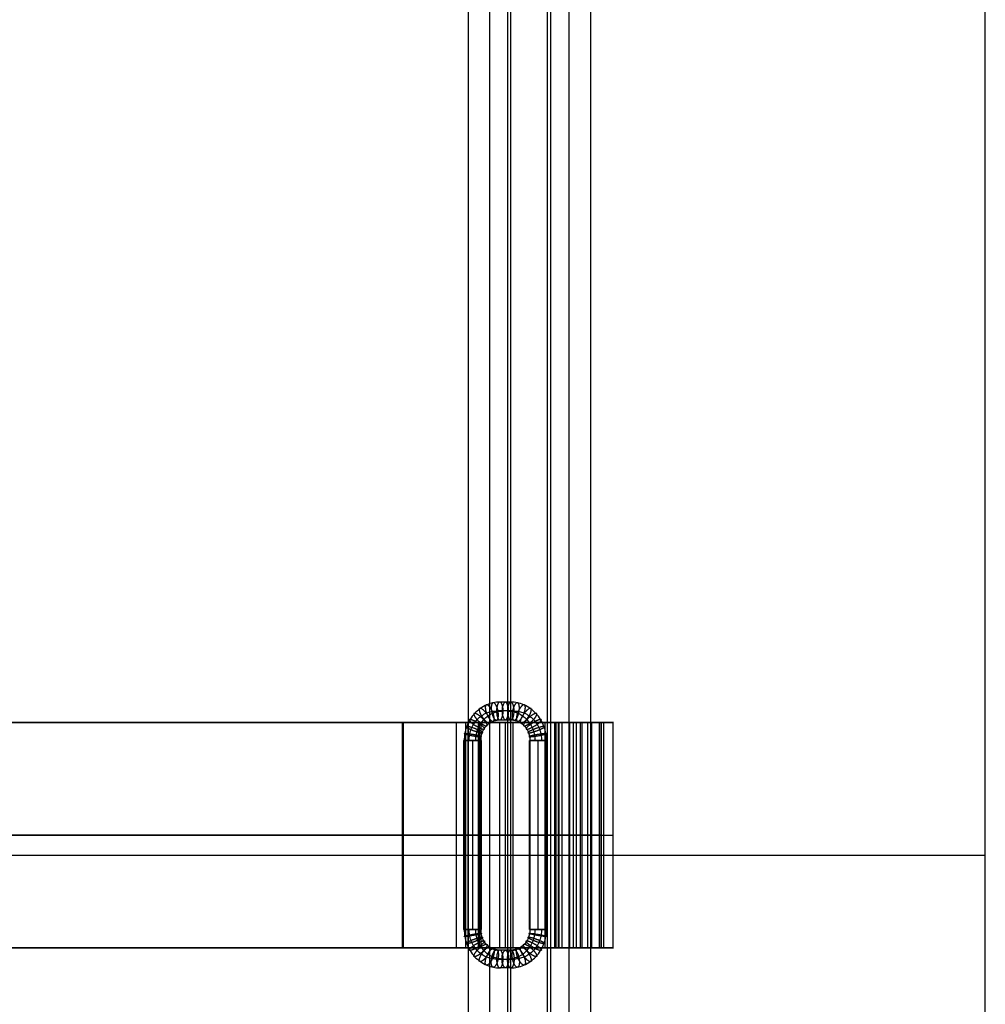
# Model space of a CAD drawing. Header units: millimetres. Extents: x -650 to 650, y -314 to 316.
# Tile 19 of 20: x 483 to 650, y -25 to 146. Entities that reach past the tile are written whole.
import ezdxf

# ---------------------------------------------------------------- set-up
doc = ezdxf.new("R2010")
doc.units = ezdxf.units.MM
doc.layers.add('Default', color=7, linetype='Continuous', true_color=0x000000)

msp = doc.modelspace()

# ---------------------------------------------------------------- linework, layer by layer
at = {"layer": 'Default'}
for p, q in [((564.22, 283.45, 124.49), (564.22, -274.55, 124.49)), ((567.38, -274.55, 145.44), (567.38, 274.45, 145.44)), ((574.82, -274.55, 106.14), (574.82, 274.45, 106.14)), ((577.98, 274.45, 127.1), (577.98, -265.55, 127.1)), ((567.34, 25.92, 151.93), (565.44, 25.92, 151.17)), ((568.48, 25.92, 149.09), (566.58, 25.92, 148.33)), ((558.5, -15.05, 144.14), (558.5, 23.95, 144.14)), ((561.24, 23.95, 129.48), (563.28, 23.95, 129.48)), ((562.26, 23.95, 124.12), (562.26, -15.05, 124.12)), ((562.48, -15.05, 149.49), (562.48, 23.95, 149.49)), ((562.8, -15.05, 151.47), (562.8, 23.95, 151.47)), ((564.22, 23.95, 124.49), (564.22, -15.05, 124.49)), ((567, -15.05, 147.41), (567, 23.95, 147.41)), ((567.38, -15.05, 145.44), (567.38, 23.95, 145.44)), ((567.94, -15.05, 102.84), (567.94, 23.95, 102.84)), ((574.26, -15.05, 148.75), (574.26, 23.95, 148.75)), ((575.56, -15.05, 106.28), (575.56, 23.95, 106.28)), ((576.17, -15.05, 104.36), (576.17, 23.95, 104.36)), ((576.76, 23.95, 133.51), (576.76, -15.05, 133.51)), ((577.52, 23.95, 129.48), (579.56, 23.95, 129.48)), ((578.73, 23.95, 133.88), (578.73, -15.05, 133.88)), ((579.69, 23.95, 129.48), (581.72, 23.95, 129.48)), ((579.9, 23.95, 128.29), (579.9, -15.05, 128.29)), ((580.25, -15.05, 120.45), (580.25, 23.95, 120.45)), ((581.88, 23.95, 128.6), (581.88, -15.05, 128.6)), ((583.58, 23.95, 108.22), (583.58, -15.05, 108.22)), ((585.66, -15.05, 107.82), (585.66, 23.95, 107.82)), ((559.73, 20.8, 147.85), (559.73, -11.91, 147.85)), ((561.26, 20.8, 146.32), (561.26, -11.91, 146.32)), ((561.26, 20.8, 149.39), (561.26, -11.91, 149.39)), ((562.8, 20.8, 147.85), (562.8, -11.91, 147.85)), ((571.12, -11.91, 152.41), (571.12, 20.8, 152.41)), ((572.65, -11.91, 150.87), (572.65, 20.8, 150.87)), ((572.65, -11.91, 153.94), (572.65, 20.8, 153.94)), ((574.19, -11.91, 152.41), (574.19, 20.8, 152.41)), ((549.18, 4.45, 150.3), (575.77, 4.45, 148.68)), ((576.29, 4.45, 150.65), (549.3, 4.45, 152.3)), ((565.98, 4.45, 104.47), (558.53, 4.45, 143.77)), ((573.88, 4.45, 148.71), (560.13, 4.45, 146.11)), ((560.5, 4.45, 144.14), (567.94, 4.45, 104.84)), ((560.5, 4.45, 144.14), (574.26, 4.45, 146.75)), ((567.94, 4.45, 104.84), (560.5, 4.45, 144.14)), ((574.25, 4.45, 146.75), (560.5, 4.45, 144.14)), ((583.18, 4.45, 107.72), (567.94, 4.45, 104.84)), ((567.94, 4.45, 104.84), (581.7, 4.45, 107.44)), ((568.31, 4.45, 102.87), (584.04, 4.45, 105.85)), ((574.25, 4.45, 146.75), (581.7, 4.45, 107.44)), ((579.27, 4.45, 120.27), (574.26, 4.45, 146.75)), ((576.22, 4.45, 147.12), (581.23, 4.45, 120.64)), ((583.57, 4.45, 108.31), (576.24, 4.45, 148.27)), ((578.13, 4.45, 149.02), (585.63, 4.45, 108.18)), ((579.27, 4.45, 120.27), (581.23, 4.45, 120.64)), ((-649.93, 0.99, 724.69), (650.07, 0.99, 724.69)), ((-649.93, 0.99, 754.69), (650.07, 0.99, 754.69)), ((563.28, -15.05, 129.48), (561.24, -15.05, 129.48)), ((579.56, -15.05, 129.48), (577.52, -15.05, 129.48)), ((581.72, -15.05, 129.48), (579.69, -15.05, 129.48)), ((565.44, -17.02, 151.17), (567.34, -17.02, 151.93)), ((566.58, -17.02, 148.33), (568.48, -17.02, 149.09))]:
    msp.add_line(p, q, dxfattribs=at)
at = {"layer": 'Default', "extrusion": (0.928503, 0, 0.371326)}
for start, end in [(0, 180), (180, 360)]:
    msp.add_arc((25.92, -71.13, 582.17), 1.53, start, end, dxfattribs=at)
at = {"layer": 'Default', "extrusion": (0, -1, 0)}
for centre, radius, start, end in [((560.5, 144.14, -4.45), 2, 100.724, 190.724), ((567.94, 104.84, -4.45), 2, 190.724, 280.724), ((572.65, 152.41, -4.45), 1.53, 21.7974, 201.7974), ((572.65, 152.41, -4.45), 1.53, 201.7974, 21.7974), ((574.26, 146.75, -4.45), 2, 10.7205, 100.724), ((576.16, 148.66, -4.45), 2, 10.4049, 86.5188), ((583.66, 107.82, -4.45), 2, 280.724, 10.4049)]:
    msp.add_arc(centre, radius, start, end, dxfattribs=at)
at = {"layer": 'Default', "extrusion": (0, 1, 0)}
for centre, radius, start, end in [((-561.26, 147.85, 4.45), 1.53, 338.2026, 158.2026), ((-561.26, 147.85, 4.45), 1.53, 158.2026, 338.2026), ((-575.74, 148.18, 4.45), 0.5, 93.4812, 169.5951), ((-583.08, 108.22, 4.45), 0.5, 169.5951, 259.276)]:
    msp.add_arc(centre, radius, start, end, dxfattribs=at)
at = {"layer": 'Default', "extrusion": (-0.928503, 0, -0.371326)}
for start, end in [(0, 180), (180, 360)]:
    msp.add_arc((17.02, -71.13, -582.17), 1.53, start, end, dxfattribs=at)
at = {"layer": 'Default'}
for points, degree in [([(650.07, -314.01, 724.69), (650.07, 0.99, 724.69), (650.07, 315.99, 724.69)], 2), ([(650.07, -314.01, 754.69), (650.07, 0.99, 754.69), (650.07, 315.99, 754.69)], 2), ([(650.07, -314.01, 739.69), (650.07, 0.99, 739.69), (650.07, 315.99, 739.69)], 2), ([(560.5, 283.45, 144.14), (560.5, 4.45, 144.14), (560.5, -274.55, 144.14)], 2), ([(567.94, -274.55, 104.84), (567.94, 4.45, 104.84), (567.94, 283.45, 104.84)], 2), ([(574.25, -265.55, 146.75), (574.25, 4.45, 146.75), (574.25, 274.45, 146.75)], 2), ([(581.7, 274.45, 107.44), (581.7, 4.45, 107.44), (581.7, -265.55, 107.44)], 2), ([(567.91, 27.45, 150.51), (567.27, 27.45, 150.26), (566.64, 27.45, 150), (566.01, 27.45, 149.75)], 3), ([(549.18, 23.95, 150.3), (531.63, 23.95, 151.37), (514.08, 23.95, 152.43), (496.53, 23.95, 153.5), (478.97, 23.95, 154.57), (422.19, 23.95, 148.77), (404.54, 23.95, 148.77), (386.89, 23.95, 148.77), (369.25, 23.95, 148.77), (351.6, 23.95, 148.77)], 9), ([(351.6, 23.95, 150.77), (369.26, 23.95, 150.77), (386.92, 23.95, 150.77), (404.57, 23.95, 150.77), (422.23, 23.95, 150.77), (479.05, 23.95, 156.57), (496.61, 23.95, 155.5), (514.18, 23.95, 154.43), (531.74, 23.95, 153.36), (549.3, 23.95, 152.3)], 9), ([(549.18, -15.05, 150.3), (549.18, 4.45, 150.3), (549.18, 23.95, 150.3)], 2), ([(575.77, 23.95, 148.68), (572.82, 23.95, 148.86), (569.86, 23.95, 149.04), (566.91, 23.95, 149.22), (563.96, 23.95, 149.4), (561, 23.95, 149.58), (558.05, 23.95, 149.76), (555.09, 23.95, 149.94), (552.14, 23.95, 150.12), (549.18, 23.95, 150.3)], 9), ([(549.3, -15.05, 152.3), (549.3, 4.45, 152.3), (549.3, 23.95, 152.3)], 2), ([(549.3, 23.95, 152.3), (552.3, 23.95, 152.11), (555.3, 23.95, 151.93), (558.3, 23.95, 151.75), (561.3, 23.95, 151.57), (564.29, 23.95, 151.38), (567.29, 23.95, 151.2), (570.29, 23.95, 151.02), (573.29, 23.95, 150.84), (576.29, 23.95, 150.65)], 9), ([(558.53, -15.05, 143.77), (558.53, 4.45, 143.77), (558.53, 23.95, 143.77)], 2), ([(565.98, 23.95, 104.47), (565.15, 23.95, 108.83), (564.32, 23.95, 113.2), (563.5, 23.95, 117.57), (562.67, 23.95, 121.93), (561.84, 23.95, 126.3), (561.01, 23.95, 130.67), (560.19, 23.95, 135.03), (559.36, 23.95, 139.4), (558.53, 23.95, 143.77)], 9), ([(560.13, -15.05, 146.11), (560.13, 4.45, 146.11), (560.13, 23.95, 146.11)], 2), ([(560.13, 23.95, 146.11), (561.65, 23.95, 146.4), (563.18, 23.95, 146.68), (564.71, 23.95, 146.97), (566.24, 23.95, 147.26), (567.77, 23.95, 147.55), (569.3, 23.95, 147.84), (570.83, 23.95, 148.13), (572.35, 23.95, 148.42), (573.88, 23.95, 148.71)], 9), ([(560.5, -15.05, 144.14), (560.5, 4.45, 144.14), (560.5, 23.95, 144.14)], 2), ([(560.5, 23.95, 144.14), (561.33, 23.95, 139.77), (562.15, 23.95, 135.41), (562.98, 23.95, 131.04), (563.81, 23.95, 126.67), (564.63, 23.95, 122.31), (565.46, 23.95, 117.94), (566.29, 23.95, 113.57), (567.11, 23.95, 109.21), (567.94, 23.95, 104.84)], 9), ([(574.26, 23.95, 146.75), (572.73, 23.95, 146.46), (571.2, 23.95, 146.17), (569.67, 23.95, 145.88), (568.14, 23.95, 145.59), (566.61, 23.95, 145.3), (565.08, 23.95, 145.01), (563.56, 23.95, 144.72), (562.03, 23.95, 144.43), (560.5, 23.95, 144.14)], 9), ([(565.98, -15.05, 104.47), (565.98, 4.45, 104.47), (565.98, 23.95, 104.47)], 2), ([(566.01, 24.38, 149.75), (566.64, 24.38, 150), (567.27, 24.38, 150.26), (567.91, 24.38, 150.51)], 3), ([(567.94, -15.05, 104.84), (567.94, 4.45, 104.84), (567.94, 23.95, 104.84)], 2), ([(567.94, 23.95, 104.84), (569.63, 23.95, 105.16), (571.33, 23.95, 105.48), (573.02, 23.95, 105.8), (574.71, 23.95, 106.12), (576.4, 23.95, 106.44), (578.1, 23.95, 106.76), (579.79, 23.95, 107.08), (581.48, 23.95, 107.4), (583.18, 23.95, 107.72)], 9), ([(568.31, -15.05, 102.87), (568.31, 4.45, 102.87), (568.31, 23.95, 102.87)], 2), ([(584.04, 23.95, 105.85), (582.29, 23.95, 105.52), (580.54, 23.95, 105.19), (578.8, 23.95, 104.86), (577.05, 23.95, 104.53), (575.3, 23.95, 104.2), (573.55, 23.95, 103.87), (571.81, 23.95, 103.54), (570.06, 23.95, 103.21), (568.31, 23.95, 102.87)], 9), ([(573.88, -15.05, 148.71), (573.88, 4.45, 148.71), (573.88, 23.95, 148.71)], 2), ([(574.26, -15.05, 146.75), (574.26, 4.45, 146.75), (574.26, 23.95, 146.75)], 2), ([(579.27, 23.95, 120.27), (578.71, 23.95, 123.21), (578.15, 23.95, 126.15), (577.6, 23.95, 129.09), (577.04, 23.95, 132.03), (576.48, 23.95, 134.98), (575.93, 23.95, 137.92), (575.37, 23.95, 140.86), (574.81, 23.95, 143.8), (574.26, 23.95, 146.75)], 9), ([(575.77, -15.05, 148.68), (575.77, 4.45, 148.68), (575.77, 23.95, 148.68)], 2), ([(576.22, -15.05, 147.12), (576.22, 4.45, 147.12), (576.22, 23.95, 147.12)], 2), ([(576.22, 23.95, 147.12), (576.78, 23.95, 144.18), (577.33, 23.95, 141.23), (577.89, 23.95, 138.29), (578.45, 23.95, 135.35), (579.01, 23.95, 132.41), (579.56, 23.95, 129.46), (580.12, 23.95, 126.52), (580.68, 23.95, 123.58), (581.23, 23.95, 120.64)], 9), ([(576.24, 23.95, 148.27), (576.24, 4.45, 148.27), (576.24, -15.05, 148.27)], 2), ([(583.57, 23.95, 108.31), (582.76, 23.95, 112.75), (581.94, 23.95, 117.19), (581.13, 23.95, 121.63), (580.31, 23.95, 126.07), (579.5, 23.95, 130.51), (578.68, 23.95, 134.95), (577.87, 23.95, 139.39), (577.05, 23.95, 143.83), (576.24, 23.95, 148.27)], 9), ([(576.29, -15.05, 150.65), (576.29, 4.45, 150.65), (576.29, 23.95, 150.65)], 2), ([(578.13, -15.05, 149.02), (578.13, 4.45, 149.02), (578.13, 23.95, 149.02)], 2), ([(578.13, 23.95, 149.02), (578.96, 23.95, 144.48), (579.8, 23.95, 139.94), (580.63, 23.95, 135.41), (581.46, 23.95, 130.87), (582.3, 23.95, 126.33), (583.13, 23.95, 121.79), (583.96, 23.95, 117.25), (584.8, 23.95, 112.72), (585.63, 23.95, 108.18)], 9), ([(579.27, -15.05, 120.27), (579.27, 4.45, 120.27), (579.27, 23.95, 120.27)], 2), ([(581.23, 23.95, 120.64), (581.02, 23.95, 120.6), (580.8, 23.95, 120.56), (580.58, 23.95, 120.51), (580.36, 23.95, 120.47), (580.14, 23.95, 120.43), (579.92, 23.95, 120.39), (579.71, 23.95, 120.35), (579.49, 23.95, 120.31), (579.27, 23.95, 120.27)], 9), ([(581.23, -15.05, 120.64), (581.23, 4.45, 120.64), (581.23, 23.95, 120.64)], 2), ([(583.18, 23.95, 107.72), (583.18, 4.45, 107.72), (583.18, -15.05, 107.72)], 2), ([(583.57, -15.05, 108.31), (583.57, 4.45, 108.31), (583.57, 23.95, 108.31)], 2), ([(584.04, -15.05, 105.85), (584.04, 4.45, 105.85), (584.04, 23.95, 105.85)], 2), ([(585.63, -15.05, 108.18), (585.63, 4.45, 108.18), (585.63, 23.95, 108.18)], 2), ([(559.84, 20.8, 147.28), (559.84, 9.9, 147.28), (559.84, -1, 147.28), (559.84, -11.91, 147.28)], 3), ([(562.69, -11.91, 148.42), (562.69, -1, 148.42), (562.69, 9.9, 148.42), (562.69, 20.8, 148.42)], 3), ([(571.23, 20.8, 151.84), (571.23, 9.9, 151.84), (571.23, -1, 151.84), (571.23, -11.91, 151.84)], 3), ([(574.08, -11.91, 152.98), (574.08, -1, 152.98), (574.08, 9.9, 152.98), (574.08, 20.8, 152.98)], 3), ([(351.6, 4.45, 148.77), (369.25, 4.45, 148.77), (386.89, 4.45, 148.77), (404.54, 4.45, 148.77), (422.19, 4.45, 148.77), (478.97, 4.45, 154.57), (496.53, 4.45, 153.5), (514.08, 4.45, 152.43), (531.63, 4.45, 151.37), (549.18, 4.45, 150.3)], 9), ([(549.3, 4.45, 152.3), (531.74, 4.45, 153.36), (514.18, 4.45, 154.43), (496.61, 4.45, 155.5), (479.05, 4.45, 156.57), (422.23, 4.45, 150.77), (404.57, 4.45, 150.77), (386.92, 4.45, 150.77), (369.26, 4.45, 150.77), (351.6, 4.45, 150.77)], 9), ([(650.07, 0.99, 724.69), (650.07, 0.99, 739.69), (650.07, 0.99, 754.69)], 2), ([(351.6, -15.05, 148.77), (369.25, -15.05, 148.77), (386.89, -15.05, 148.77), (404.54, -15.05, 148.77), (422.19, -15.05, 148.77), (478.97, -15.05, 154.57), (496.53, -15.05, 153.5), (514.08, -15.05, 152.43), (531.63, -15.05, 151.37), (549.18, -15.05, 150.3)], 9), ([(549.3, -15.05, 152.3), (531.74, -15.05, 153.36), (514.18, -15.05, 154.43), (496.61, -15.05, 155.5), (479.05, -15.05, 156.57), (422.23, -15.05, 150.77), (404.57, -15.05, 150.77), (386.92, -15.05, 150.77), (369.26, -15.05, 150.77), (351.6, -15.05, 150.77)], 9), ([(549.18, -15.05, 150.3), (552.14, -15.05, 150.12), (555.09, -15.05, 149.94), (558.05, -15.05, 149.76), (561, -15.05, 149.58), (563.96, -15.05, 149.4), (566.91, -15.05, 149.22), (569.86, -15.05, 149.04), (572.82, -15.05, 148.86), (575.77, -15.05, 148.68)], 9), ([(576.29, -15.05, 150.65), (573.29, -15.05, 150.84), (570.29, -15.05, 151.02), (567.29, -15.05, 151.2), (564.29, -15.05, 151.38), (561.3, -15.05, 151.57), (558.3, -15.05, 151.75), (555.3, -15.05, 151.93), (552.3, -15.05, 152.11), (549.3, -15.05, 152.3)], 9), ([(558.53, -15.05, 143.77), (559.36, -15.05, 139.4), (560.19, -15.05, 135.03), (561.01, -15.05, 130.67), (561.84, -15.05, 126.3), (562.67, -15.05, 121.93), (563.5, -15.05, 117.57), (564.32, -15.05, 113.2), (565.15, -15.05, 108.83), (565.98, -15.05, 104.47)], 9), ([(573.88, -15.05, 148.71), (572.35, -15.05, 148.42), (570.83, -15.05, 148.13), (569.3, -15.05, 147.84), (567.77, -15.05, 147.55), (566.24, -15.05, 147.26), (564.71, -15.05, 146.97), (563.18, -15.05, 146.68), (561.65, -15.05, 146.4), (560.13, -15.05, 146.11)], 9), ([(567.94, -15.05, 104.84), (567.11, -15.05, 109.21), (566.29, -15.05, 113.57), (565.46, -15.05, 117.94), (564.63, -15.05, 122.31), (563.81, -15.05, 126.67), (562.98, -15.05, 131.04), (562.15, -15.05, 135.41), (561.33, -15.05, 139.77), (560.5, -15.05, 144.14)], 9), ([(560.5, -15.05, 144.14), (562.03, -15.05, 144.43), (563.56, -15.05, 144.72), (565.08, -15.05, 145.01), (566.61, -15.05, 145.3), (568.14, -15.05, 145.59), (569.67, -15.05, 145.88), (571.2, -15.05, 146.17), (572.73, -15.05, 146.46), (574.26, -15.05, 146.75)], 9), ([(583.18, -15.05, 107.72), (581.48, -15.05, 107.4), (579.79, -15.05, 107.08), (578.1, -15.05, 106.76), (576.4, -15.05, 106.44), (574.71, -15.05, 106.12), (573.02, -15.05, 105.8), (571.33, -15.05, 105.48), (569.63, -15.05, 105.16), (567.94, -15.05, 104.84)], 9), ([(568.31, -15.05, 102.87), (570.06, -15.05, 103.21), (571.81, -15.05, 103.54), (573.55, -15.05, 103.87), (575.3, -15.05, 104.2), (577.05, -15.05, 104.53), (578.8, -15.05, 104.86), (580.54, -15.05, 105.19), (582.29, -15.05, 105.52), (584.04, -15.05, 105.85)], 9), ([(574.26, -15.05, 146.75), (574.81, -15.05, 143.8), (575.37, -15.05, 140.86), (575.93, -15.05, 137.92), (576.48, -15.05, 134.98), (577.04, -15.05, 132.03), (577.6, -15.05, 129.09), (578.15, -15.05, 126.15), (578.71, -15.05, 123.21), (579.27, -15.05, 120.27)], 9), ([(581.23, -15.05, 120.64), (580.68, -15.05, 123.58), (580.12, -15.05, 126.52), (579.56, -15.05, 129.46), (579.01, -15.05, 132.41), (578.45, -15.05, 135.35), (577.89, -15.05, 138.29), (577.33, -15.05, 141.23), (576.78, -15.05, 144.18), (576.22, -15.05, 147.12)], 9), ([(576.24, -15.05, 148.27), (577.05, -15.05, 143.83), (577.87, -15.05, 139.39), (578.68, -15.05, 134.95), (579.5, -15.05, 130.51), (580.31, -15.05, 126.07), (581.13, -15.05, 121.63), (581.94, -15.05, 117.19), (582.76, -15.05, 112.75), (583.57, -15.05, 108.31)], 9), ([(585.63, -15.05, 108.18), (584.8, -15.05, 112.72), (583.96, -15.05, 117.25), (583.13, -15.05, 121.79), (582.3, -15.05, 126.33), (581.46, -15.05, 130.87), (580.63, -15.05, 135.41), (579.8, -15.05, 139.94), (578.96, -15.05, 144.48), (578.13, -15.05, 149.02)], 9), ([(579.27, -15.05, 120.27), (579.49, -15.05, 120.31), (579.71, -15.05, 120.35), (579.92, -15.05, 120.39), (580.14, -15.05, 120.43), (580.36, -15.05, 120.47), (580.58, -15.05, 120.51), (580.8, -15.05, 120.56), (581.02, -15.05, 120.6), (581.23, -15.05, 120.64)], 9), ([(567.91, -15.48, 150.51), (567.27, -15.48, 150.26), (566.64, -15.48, 150), (566.01, -15.48, 149.75)], 3), ([(567.91, -18.55, 150.51), (567.27, -18.55, 150.26), (566.64, -18.55, 150), (566.01, -18.55, 149.75)], 3)]:
    msp.add_open_spline(points, degree=degree, dxfattribs=at)
for points, knots in [([(566.01, 27.45, 149.75), (565.63, 27.45, 149.6), (565.26, 27.41, 149.45), (564.89, 27.34, 149.3), (564.49, 27.26, 149.14), (564.11, 27.14, 148.99), (563.74, 26.98, 148.84), (563.35, 26.82, 148.69), (562.98, 26.61, 148.54), (562.63, 26.37, 148.4), (562.28, 26.12, 148.26), (561.95, 25.83, 148.13), (561.65, 25.5, 148.01), (561.35, 25.18, 147.89), (561.08, 24.82, 147.78), (560.85, 24.44, 147.69), (560.62, 24.07, 147.59), (560.43, 23.67, 147.52), (560.27, 23.25, 147.46), (560.13, 22.85, 147.4), (560.02, 22.44, 147.35), (559.94, 22.01, 147.32), (559.87, 21.61, 147.3), (559.84, 21.21, 147.28), (559.84, 20.8, 147.28)], [-7.853969, -7.853969, -7.853969, -7.853969, -6.939255, -6.939255, -6.939255, -5.969418, -5.969418, -5.969418, -4.958996, -4.958996, -4.958996, -3.926978, -3.926978, -3.926978, -2.894967, -2.894967, -2.894967, -1.884541, -1.884541, -1.884541, -0.914717, -0.914717, -0.914717, 0, 0, 0, 0]), ([(574.08, 20.8, 152.98), (574.08, 21.21, 152.98), (574.01, 22.04, 152.95), (573.67, 23.28, 152.82), (573.1, 24.47, 152.59), (572.3, 25.54, 152.27), (571.31, 26.4, 151.87), (570.21, 27.02, 151.43), (569.06, 27.37, 150.97), (568.28, 27.45, 150.66), (567.91, 27.45, 150.51)], [-7.853969, -7.853969, -7.853969, -7.853969, -6.939058, -5.969177, -4.958839, -3.926985, -2.89513, -1.884792, -0.914911, 0, 0, 0, 0]), ([(560.69, 20.8, 149.28), (560.69, 21.12, 149.28), (560.75, 21.76, 149.3), (561, 22.71, 149.4), (561.44, 23.63, 149.58), (562.06, 24.44, 149.82), (562.82, 25.11, 150.13), (563.67, 25.58, 150.47), (564.55, 25.86, 150.82), (565.15, 25.92, 151.06), (565.44, 25.92, 151.17)], [0, 0, 0, 0, 0.914911, 1.884792, 2.89513, 3.926985, 4.958839, 5.969177, 6.939058, 7.853969, 7.853969, 7.853969, 7.853969]), ([(561.83, 20.8, 146.43), (561.83, 21.12, 146.43), (561.89, 21.76, 146.45), (562.14, 22.71, 146.55), (562.58, 23.63, 146.73), (563.2, 24.44, 146.98), (563.96, 25.11, 147.28), (564.81, 25.58, 147.62), (565.69, 25.86, 147.97), (566.29, 25.92, 148.21), (566.58, 25.92, 148.33)], [0, 0, 0, 0, 0.914911, 1.884792, 2.89513, 3.926985, 4.958839, 5.969177, 6.939058, 7.853969, 7.853969, 7.853969, 7.853969]), ([(567.34, 25.92, 151.93), (567.63, 25.92, 152.05), (568.22, 25.86, 152.29), (569.11, 25.58, 152.64), (569.96, 25.11, 152.98), (570.72, 24.44, 153.28), (571.33, 23.63, 153.53), (571.77, 22.71, 153.71), (572.03, 21.76, 153.81), (572.08, 21.12, 153.83), (572.08, 20.8, 153.83)], [0, 0, 0, 0, 0.914911, 1.884792, 2.89513, 3.926985, 4.958839, 5.969177, 6.939058, 7.853969, 7.853969, 7.853969, 7.853969]), ([(568.48, 25.92, 149.09), (568.77, 25.92, 149.2), (569.36, 25.86, 149.44), (570.25, 25.58, 149.79), (571.1, 25.11, 150.13), (571.86, 24.44, 150.44), (572.47, 23.63, 150.68), (572.91, 22.71, 150.86), (573.17, 21.76, 150.96), (573.22, 21.12, 150.98), (573.22, 20.8, 150.98)], [0, 0, 0, 0, 0.914911, 1.884792, 2.89513, 3.926985, 4.958839, 5.969177, 6.939058, 7.853969, 7.853969, 7.853969, 7.853969]), ([(562.69, 20.8, 148.42), (562.69, 21.02, 148.42), (562.71, 21.24, 148.43), (562.74, 21.46, 148.44), (562.78, 21.68, 148.46), (562.84, 21.91, 148.48), (562.92, 22.12, 148.52), (563, 22.35, 148.55), (563.11, 22.56, 148.59), (563.23, 22.76, 148.64), (563.35, 22.97, 148.69), (563.5, 23.16, 148.75), (563.66, 23.33, 148.81), (563.82, 23.51, 148.88), (564, 23.66, 148.95), (564.19, 23.8, 149.02), (564.38, 23.93, 149.1), (564.58, 24.04, 149.18), (564.79, 24.13, 149.26), (564.99, 24.22, 149.34), (565.19, 24.28, 149.42), (565.4, 24.32, 149.51), (565.6, 24.36, 149.59), (565.81, 24.38, 149.67), (566.01, 24.38, 149.75)], [0, 0, 0, 0, 0.914717, 0.914717, 0.914717, 1.884541, 1.884541, 1.884541, 2.894967, 2.894967, 2.894967, 3.926978, 3.926978, 3.926978, 4.958996, 4.958996, 4.958996, 5.969418, 5.969418, 5.969418, 6.939255, 6.939255, 6.939255, 7.853969, 7.853969, 7.853969, 7.853969]), ([(567.91, 24.38, 150.51), (568.11, 24.38, 150.59), (568.53, 24.34, 150.76), (569.15, 24.15, 151.01), (569.74, 23.82, 151.24), (570.27, 23.35, 151.46), (570.7, 22.78, 151.63), (571.01, 22.14, 151.75), (571.19, 21.47, 151.82), (571.23, 21.02, 151.84), (571.23, 20.8, 151.84)], [0, 0, 0, 0, 0.914911, 1.884792, 2.89513, 3.926985, 4.958839, 5.969177, 6.939058, 7.853969, 7.853969, 7.853969, 7.853969]), ([(559.84, -11.91, 147.28), (559.84, -12.31, 147.28), (559.91, -13.15, 147.31), (560.24, -14.39, 147.44), (560.81, -15.58, 147.67), (561.62, -16.64, 147.99), (562.6, -17.5, 148.39), (563.71, -18.12, 148.83), (564.86, -18.47, 149.29), (565.63, -18.55, 149.6), (566.01, -18.55, 149.75)], [-7.853969, -7.853969, -7.853969, -7.853969, -6.939058, -5.969177, -4.958839, -3.926985, -2.89513, -1.884792, -0.914911, 0, 0, 0, 0]), ([(565.44, -17.02, 151.17), (565.15, -17.02, 151.06), (564.55, -16.96, 150.82), (563.67, -16.69, 150.47), (562.82, -16.21, 150.13), (562.06, -15.55, 149.82), (561.44, -14.73, 149.58), (561, -13.81, 149.4), (560.75, -12.86, 149.3), (560.69, -12.22, 149.28), (560.69, -11.91, 149.28)], [0, 0, 0, 0, 0.914911, 1.884792, 2.89513, 3.926985, 4.958839, 5.969177, 6.939058, 7.853969, 7.853969, 7.853969, 7.853969]), ([(566.58, -17.02, 148.33), (566.29, -17.02, 148.21), (565.69, -16.96, 147.97), (564.81, -16.69, 147.62), (563.96, -16.21, 147.28), (563.2, -15.55, 146.98), (562.58, -14.73, 146.73), (562.14, -13.81, 146.55), (561.89, -12.86, 146.45), (561.83, -12.22, 146.43), (561.83, -11.91, 146.43)], [0, 0, 0, 0, 0.914911, 1.884792, 2.89513, 3.926985, 4.958839, 5.969177, 6.939058, 7.853969, 7.853969, 7.853969, 7.853969]), ([(566.01, -15.48, 149.75), (565.81, -15.48, 149.67), (565.39, -15.44, 149.5), (564.77, -15.25, 149.26), (564.17, -14.92, 149.02), (563.64, -14.45, 148.8), (563.21, -13.88, 148.63), (562.9, -13.24, 148.51), (562.73, -12.57, 148.44), (562.69, -12.13, 148.42), (562.69, -11.91, 148.42)], [0, 0, 0, 0, 0.914911, 1.884792, 2.89513, 3.926985, 4.958839, 5.969177, 6.939058, 7.853969, 7.853969, 7.853969, 7.853969]), ([(572.08, -11.91, 153.83), (572.08, -12.22, 153.83), (572.03, -12.86, 153.81), (571.77, -13.81, 153.71), (571.33, -14.73, 153.53), (570.72, -15.55, 153.28), (569.96, -16.21, 152.98), (569.11, -16.69, 152.64), (568.22, -16.96, 152.29), (567.63, -17.02, 152.05), (567.34, -17.02, 151.93)], [0, 0, 0, 0, 0.914911, 1.884792, 2.89513, 3.926985, 4.958839, 5.969177, 6.939058, 7.853969, 7.853969, 7.853969, 7.853969]), ([(571.23, -11.91, 151.84), (571.23, -12.13, 151.84), (571.21, -12.34, 151.83), (571.17, -12.56, 151.82), (571.13, -12.79, 151.8), (571.08, -13.01, 151.78), (571, -13.22, 151.74), (570.91, -13.45, 151.71), (570.81, -13.66, 151.67), (570.69, -13.86, 151.62), (570.56, -14.07, 151.57), (570.42, -14.26, 151.51), (570.26, -14.44, 151.45), (570.09, -14.61, 151.38), (569.92, -14.77, 151.31), (569.73, -14.9, 151.24), (569.54, -15.03, 151.16), (569.34, -15.14, 151.08), (569.13, -15.23, 151), (568.93, -15.32, 150.92), (568.72, -15.38, 150.84), (568.51, -15.43, 150.75), (568.31, -15.46, 150.67), (568.11, -15.48, 150.59), (567.91, -15.48, 150.51)], [0, 0, 0, 0, 0.914717, 0.914717, 0.914717, 1.884541, 1.884541, 1.884541, 2.894967, 2.894967, 2.894967, 3.926978, 3.926978, 3.926978, 4.958996, 4.958996, 4.958996, 5.969418, 5.969418, 5.969418, 6.939256, 6.939256, 6.939256, 7.853969, 7.853969, 7.853969, 7.853969]), ([(567.91, -18.55, 150.51), (568.28, -18.55, 150.66), (568.66, -18.51, 150.81), (569.03, -18.44, 150.96), (569.42, -18.36, 151.12), (569.81, -18.24, 151.27), (570.18, -18.08, 151.42), (570.56, -17.92, 151.57), (570.94, -17.71, 151.72), (571.28, -17.47, 151.86), (571.64, -17.22, 152), (571.97, -16.93, 152.13), (572.27, -16.61, 152.25), (572.57, -16.28, 152.37), (572.84, -15.93, 152.48), (573.07, -15.54, 152.57), (573.3, -15.17, 152.67), (573.49, -14.77, 152.74), (573.64, -14.35, 152.8), (573.79, -13.95, 152.86), (573.9, -13.54, 152.91), (573.97, -13.12, 152.94), (574.04, -12.72, 152.96), (574.08, -12.31, 152.98), (574.08, -11.91, 152.98)], [-7.853969, -7.853969, -7.853969, -7.853969, -6.939256, -6.939256, -6.939256, -5.969418, -5.969418, -5.969418, -4.958996, -4.958996, -4.958996, -3.926978, -3.926978, -3.926978, -2.894967, -2.894967, -2.894967, -1.884541, -1.884541, -1.884541, -0.914717, -0.914717, -0.914717, 0, 0, 0, 0]), ([(573.22, -11.91, 150.98), (573.22, -12.22, 150.98), (573.17, -12.86, 150.96), (572.91, -13.81, 150.86), (572.47, -14.73, 150.68), (571.86, -15.55, 150.44), (571.1, -16.21, 150.13), (570.25, -16.69, 149.79), (569.36, -16.96, 149.44), (568.77, -17.02, 149.2), (568.48, -17.02, 149.09)], [0, 0, 0, 0, 0.914911, 1.884792, 2.89513, 3.926985, 4.958839, 5.969177, 6.939058, 7.853969, 7.853969, 7.853969, 7.853969])]:
    msp.add_open_spline(points, degree=3, knots=knots, dxfattribs=at)
for points, weights, knots in [([(564.89, 27.34, 149.3), (564.32, 27.34, 150.73), (564.58, 25.83, 150.83), (564.84, 24.32, 150.93), (565.4, 24.32, 149.51)], [1, 0.707106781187, 1, 0.707106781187, 1], [0, 0, 0, 2.356194, 2.356194, 4.712389, 4.712389, 4.712389]), ([(565.4, 24.32, 149.51), (565.97, 24.32, 148.09), (565.71, 25.83, 147.98), (565.46, 27.34, 147.88), (564.89, 27.34, 149.3)], [1, 0.707106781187, 1, 0.707106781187, 1], [4.712389, 4.712389, 4.712389, 7.068583, 7.068583, 9.424778, 9.424778, 9.424778]), ([(566.01, 27.45, 149.75), (565.44, 27.45, 151.17), (565.44, 25.92, 151.17), (565.44, 24.38, 151.17), (566.01, 24.38, 149.75)], [1, 0.707106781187, 1, 0.707106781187, 1], [0, 0, 0, 2.356194, 2.356194, 4.712389, 4.712389, 4.712389]), ([(566.01, 24.38, 149.75), (566.58, 24.38, 148.33), (566.58, 25.92, 148.33), (566.58, 27.45, 148.33), (566.01, 27.45, 149.75)], [1, 0.707106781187, 1, 0.707106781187, 1], [4.712389, 4.712389, 4.712389, 7.068583, 7.068583, 9.424778, 9.424778, 9.424778]), ([(567.91, 27.45, 150.51), (567.34, 27.45, 151.93), (567.34, 25.92, 151.93), (567.34, 24.38, 151.93), (567.91, 24.38, 150.51)], [1, 0.707106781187, 1, 0.707106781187, 1], [0, 0, 0, 3.066667, 3.066667, 6.133333, 6.133333, 6.133333]), ([(567.91, 24.38, 150.51), (568.48, 24.38, 149.09), (568.48, 25.92, 149.09), (568.48, 27.45, 149.09), (567.91, 27.45, 150.51)], [1, 0.707106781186, 1, 0.707106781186, 1], [0, 0, 0, 3.066667, 3.066667, 6.133333, 6.133333, 6.133333]), ([(569.03, 27.34, 150.96), (568.46, 27.34, 152.38), (568.2, 25.83, 152.28), (567.94, 24.32, 152.18), (568.51, 24.32, 150.75)], [1, 0.707106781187, 1, 0.707106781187, 1], [0, 0, 0, 2.356194, 2.356194, 4.712389, 4.712389, 4.712389]), ([(568.51, 24.32, 150.75), (569.08, 24.32, 149.33), (569.34, 25.83, 149.43), (569.6, 27.34, 149.53), (569.03, 27.34, 150.96)], [1, 0.707106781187, 1, 0.707106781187, 1], [4.712389, 4.712389, 4.712389, 7.068583, 7.068583, 9.424778, 9.424778, 9.424778]), ([(562.63, 26.37, 148.4), (562.06, 26.37, 149.82), (562.84, 25.08, 150.14), (563.62, 23.8, 150.45), (564.19, 23.8, 149.02)], [1, 0.707106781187, 1, 0.707106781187, 1], [0, 0, 0, 2.356194, 2.356194, 4.712389, 4.712389, 4.712389]), ([(564.19, 23.8, 149.02), (564.76, 23.8, 147.6), (563.98, 25.08, 147.29), (563.2, 26.37, 146.98), (562.63, 26.37, 148.4)], [1, 0.707106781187, 1, 0.707106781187, 1], [4.712389, 4.712389, 4.712389, 7.068583, 7.068583, 9.424778, 9.424778, 9.424778]), ([(563.74, 26.98, 148.84), (563.17, 26.98, 150.27), (563.69, 25.56, 150.48), (564.22, 24.13, 150.69), (564.79, 24.13, 149.26)], [1, 0.707106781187, 1, 0.707106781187, 1], [0, 0, 0, 2.356194, 2.356194, 4.712389, 4.712389, 4.712389]), ([(564.79, 24.13, 149.26), (565.36, 24.13, 147.84), (564.83, 25.56, 147.63), (564.31, 26.98, 147.42), (563.74, 26.98, 148.84)], [1, 0.707106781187, 1, 0.707106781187, 1], [4.712389, 4.712389, 4.712389, 7.068583, 7.068583, 9.424778, 9.424778, 9.424778]), ([(570.18, 26.98, 151.42), (569.61, 26.98, 152.84), (569.08, 25.56, 152.63), (568.56, 24.13, 152.42), (569.13, 24.13, 151)], [1, 0.707106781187, 1, 0.707106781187, 1], [0, 0, 0, 2.356194, 2.356194, 4.712389, 4.712389, 4.712389]), ([(569.13, 24.13, 151), (569.7, 24.13, 149.58), (570.22, 25.56, 149.78), (570.75, 26.98, 149.99), (570.18, 26.98, 151.42)], [1, 0.707106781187, 1, 0.707106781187, 1], [4.712389, 4.712389, 4.712389, 7.068583, 7.068583, 9.424778, 9.424778, 9.424778]), ([(571.28, 26.37, 151.86), (570.71, 26.37, 153.28), (569.93, 25.08, 152.97), (569.16, 23.8, 152.66), (569.73, 23.8, 151.24)], [1, 0.707106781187, 1, 0.707106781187, 1], [0, 0, 0, 2.356194, 2.356194, 4.712389, 4.712389, 4.712389]), ([(569.73, 23.8, 151.24), (570.29, 23.8, 149.81), (571.07, 25.08, 150.12), (571.85, 26.37, 150.44), (571.28, 26.37, 151.86)], [1, 0.707106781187, 1, 0.707106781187, 1], [4.712389, 4.712389, 4.712389, 7.068583, 7.068583, 9.424778, 9.424778, 9.424778]), ([(560.85, 24.44, 147.69), (560.28, 24.44, 149.11), (561.47, 23.6, 149.59), (562.66, 22.76, 150.06), (563.23, 22.76, 148.64)], [1, 0.707106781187, 1, 0.707106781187, 1], [0, 0, 0, 2.356194, 2.356194, 4.712389, 4.712389, 4.712389]), ([(563.23, 22.76, 148.64), (563.8, 22.76, 147.21), (562.61, 23.6, 146.74), (561.41, 24.44, 146.26), (560.85, 24.44, 147.69)], [1, 0.707106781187, 1, 0.707106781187, 1], [4.712389, 4.712389, 4.712389, 7.068583, 7.068583, 9.424778, 9.424778, 9.424778]), ([(561.65, 25.5, 148.01), (561.08, 25.5, 149.43), (562.08, 24.42, 149.83), (563.09, 23.33, 150.23), (563.66, 23.33, 148.81)], [1, 0.707106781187, 1, 0.707106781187, 1], [0, 0, 0, 2.356194, 2.356194, 4.712389, 4.712389, 4.712389]), ([(563.66, 23.33, 148.81), (564.23, 23.33, 147.39), (563.22, 24.42, 146.98), (562.22, 25.5, 146.58), (561.65, 25.5, 148.01)], [1, 0.707106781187, 1, 0.707106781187, 1], [4.712389, 4.712389, 4.712389, 7.068583, 7.068583, 9.424778, 9.424778, 9.424778]), ([(568.31, 23.95, 102.87), (567.5, 23.95, 102.72), (566.82, 23.95, 103.19), (566.13, 23.95, 103.65), (565.98, 23.95, 104.47)], [1, 0.923879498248, 1, 0.923879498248, 1], [0, 0, 0, 1.656855, 1.656855, 3.313709, 3.313709, 3.313709]), ([(572.27, 25.5, 152.25), (571.7, 25.5, 153.68), (570.69, 24.42, 153.28), (569.69, 23.33, 152.87), (570.26, 23.33, 151.45)], [1, 0.707106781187, 1, 0.707106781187, 1], [0, 0, 0, 2.356194, 2.356194, 4.712389, 4.712389, 4.712389]), ([(570.26, 23.33, 151.45), (570.83, 23.33, 150.03), (571.83, 24.42, 150.43), (572.84, 25.5, 150.83), (572.27, 25.5, 152.25)], [1, 0.707106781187, 1, 0.707106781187, 1], [4.712389, 4.712389, 4.712389, 7.068583, 7.068583, 9.424778, 9.424778, 9.424778]), ([(573.07, 24.44, 152.57), (572.5, 24.44, 154), (571.31, 23.6, 153.52), (570.12, 22.76, 153.05), (570.69, 22.76, 151.62)], [1, 0.707106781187, 1, 0.707106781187, 1], [0, 0, 0, 2.356194, 2.356194, 4.712389, 4.712389, 4.712389]), ([(570.69, 22.76, 151.62), (571.26, 22.76, 150.2), (572.45, 23.6, 150.67), (573.64, 24.44, 151.15), (573.07, 24.44, 152.57)], [1, 0.707106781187, 1, 0.707106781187, 1], [4.712389, 4.712389, 4.712389, 7.068583, 7.068583, 9.424778, 9.424778, 9.424778]), ([(573.88, 23.95, 148.71), (574.7, 23.95, 148.87), (575.38, 23.95, 148.4), (576.07, 23.95, 147.93), (576.22, 23.95, 147.12)], [1, 0.923873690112, 1, 0.923873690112, 1], [0, 0, 0, 1.656926, 1.656926, 3.313852, 3.313852, 3.313852]), ([(560.27, 23.25, 147.46), (559.7, 23.25, 148.88), (561.03, 22.69, 149.41), (562.35, 22.12, 149.94), (562.92, 22.12, 148.52)], [1, 0.707106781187, 1, 0.707106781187, 1], [0, 0, 0, 2.356194, 2.356194, 4.712389, 4.712389, 4.712389]), ([(562.92, 22.12, 148.52), (563.49, 22.12, 147.09), (562.17, 22.69, 146.56), (560.84, 23.25, 146.03), (560.27, 23.25, 147.46)], [1, 0.707106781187, 1, 0.707106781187, 1], [4.712389, 4.712389, 4.712389, 7.068583, 7.068583, 9.424778, 9.424778, 9.424778]), ([(573.64, 23.25, 152.8), (573.07, 23.25, 154.23), (571.75, 22.69, 153.7), (570.43, 22.12, 153.17), (571, 22.12, 151.74)], [1, 0.707106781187, 1, 0.707106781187, 1], [0, 0, 0, 2.356194, 2.356194, 4.712389, 4.712389, 4.712389]), ([(571, 22.12, 151.74), (571.57, 22.12, 150.32), (572.89, 22.69, 150.85), (574.21, 23.25, 151.38), (573.64, 23.25, 152.8)], [1, 0.707106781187, 1, 0.707106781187, 1], [4.712389, 4.712389, 4.712389, 7.068583, 7.068583, 9.424778, 9.424778, 9.424778]), ([(559.84, 20.8, 147.28), (559.27, 20.8, 148.71), (560.69, 20.8, 149.28), (562.12, 20.8, 149.85), (562.69, 20.8, 148.42)], [1, 0.707106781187, 1, 0.707106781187, 1], [0, 0, 0, 3.066667, 3.066667, 6.133333, 6.133333, 6.133333]), ([(559.94, 22.01, 147.32), (559.37, 22.01, 148.75), (560.77, 21.73, 149.31), (562.17, 21.46, 149.87), (562.74, 21.46, 148.44)], [1, 0.707106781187, 1, 0.707106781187, 1], [0, 0, 0, 2.356194, 2.356194, 4.712389, 4.712389, 4.712389]), ([(562.69, 20.8, 148.42), (563.26, 20.8, 147), (561.83, 20.8, 146.43), (560.41, 20.8, 145.86), (559.84, 20.8, 147.28)], [1, 0.707106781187, 1, 0.707106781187, 1], [0, 0, 0, 3.066667, 3.066667, 6.133333, 6.133333, 6.133333]), ([(562.74, 21.46, 148.44), (563.31, 21.46, 147.02), (561.91, 21.73, 146.46), (560.51, 22.01, 145.9), (559.94, 22.01, 147.32)], [1, 0.707106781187, 1, 0.707106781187, 1], [4.712389, 4.712389, 4.712389, 7.068583, 7.068583, 9.424778, 9.424778, 9.424778]), ([(573.97, 22.01, 152.94), (573.4, 22.01, 154.36), (572, 21.73, 153.8), (570.6, 21.46, 153.24), (571.17, 21.46, 151.82)], [1, 0.707106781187, 1, 0.707106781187, 1], [0, 0, 0, 2.356194, 2.356194, 4.712389, 4.712389, 4.712389]), ([(574.08, 20.8, 152.98), (573.51, 20.8, 154.4), (572.08, 20.8, 153.83), (570.66, 20.8, 153.26), (571.23, 20.8, 151.84)], [1, 0.707106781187, 1, 0.707106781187, 1], [0, 0, 0, 2.356194, 2.356194, 4.712389, 4.712389, 4.712389]), ([(571.17, 21.46, 151.82), (571.74, 21.46, 150.39), (573.14, 21.73, 150.95), (574.54, 22.01, 151.51), (573.97, 22.01, 152.94)], [1, 0.707106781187, 1, 0.707106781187, 1], [4.712389, 4.712389, 4.712389, 7.068583, 7.068583, 9.424778, 9.424778, 9.424778]), ([(571.23, 20.8, 151.84), (571.8, 20.8, 150.41), (573.22, 20.8, 150.98), (574.65, 20.8, 151.55), (574.08, 20.8, 152.98)], [1, 0.707106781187, 1, 0.707106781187, 1], [4.712389, 4.712389, 4.712389, 7.068583, 7.068583, 9.424778, 9.424778, 9.424778]), ([(559.84, -11.91, 147.28), (559.27, -11.91, 148.71), (560.69, -11.91, 149.28), (562.12, -11.91, 149.85), (562.69, -11.91, 148.42)], [1, 0.707106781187, 1, 0.707106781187, 1], [0, 0, 0, 2.356194, 2.356194, 4.712389, 4.712389, 4.712389]), ([(562.69, -11.91, 148.42), (563.26, -11.91, 147), (561.83, -11.91, 146.43), (560.41, -11.91, 145.86), (559.84, -11.91, 147.28)], [1, 0.707106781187, 1, 0.707106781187, 1], [4.712389, 4.712389, 4.712389, 7.068583, 7.068583, 9.424778, 9.424778, 9.424778]), ([(574.08, -11.91, 152.98), (573.51, -11.91, 154.4), (572.08, -11.91, 153.83), (570.66, -11.91, 153.26), (571.23, -11.91, 151.84)], [1, 0.707106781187, 1, 0.707106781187, 1], [0, 0, 0, 3.066667, 3.066667, 6.133333, 6.133333, 6.133333]), ([(571.23, -11.91, 151.84), (571.8, -11.91, 150.41), (573.22, -11.91, 150.98), (574.65, -11.91, 151.55), (574.08, -11.91, 152.98)], [1, 0.707106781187, 1, 0.707106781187, 1], [0, 0, 0, 3.066667, 3.066667, 6.133333, 6.133333, 6.133333]), ([(559.94, -13.12, 147.32), (559.37, -13.12, 148.75), (560.77, -12.84, 149.31), (562.17, -12.56, 149.87), (562.74, -12.56, 148.44)], [1, 0.707106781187, 1, 0.707106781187, 1], [0, 0, 0, 2.356194, 2.356194, 4.712389, 4.712389, 4.712389]), ([(562.74, -12.56, 148.44), (563.31, -12.56, 147.02), (561.91, -12.84, 146.46), (560.51, -13.12, 145.9), (559.94, -13.12, 147.32)], [1, 0.707106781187, 1, 0.707106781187, 1], [4.712389, 4.712389, 4.712389, 7.068583, 7.068583, 9.424778, 9.424778, 9.424778]), ([(560.27, -14.35, 147.46), (559.7, -14.35, 148.88), (561.03, -13.79, 149.41), (562.35, -13.22, 149.94), (562.92, -13.22, 148.52)], [1, 0.707106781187, 1, 0.707106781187, 1], [0, 0, 0, 2.356194, 2.356194, 4.712389, 4.712389, 4.712389]), ([(562.92, -13.22, 148.52), (563.49, -13.22, 147.09), (562.17, -13.79, 146.56), (560.84, -14.35, 146.03), (560.27, -14.35, 147.46)], [1, 0.707106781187, 1, 0.707106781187, 1], [4.712389, 4.712389, 4.712389, 7.068583, 7.068583, 9.424778, 9.424778, 9.424778]), ([(573.64, -14.35, 152.8), (573.07, -14.35, 154.23), (571.75, -13.79, 153.7), (570.43, -13.22, 153.17), (571, -13.22, 151.74)], [1, 0.707106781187, 1, 0.707106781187, 1], [0, 0, 0, 2.356194, 2.356194, 4.712389, 4.712389, 4.712389]), ([(571, -13.22, 151.74), (571.57, -13.22, 150.32), (572.89, -13.79, 150.85), (574.21, -14.35, 151.38), (573.64, -14.35, 152.8)], [1, 0.707106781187, 1, 0.707106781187, 1], [4.712389, 4.712389, 4.712389, 7.068583, 7.068583, 9.424778, 9.424778, 9.424778]), ([(573.97, -13.12, 152.94), (573.4, -13.12, 154.36), (572, -12.84, 153.8), (570.6, -12.56, 153.24), (571.17, -12.56, 151.82)], [1, 0.707106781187, 1, 0.707106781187, 1], [0, 0, 0, 2.356194, 2.356194, 4.712389, 4.712389, 4.712389]), ([(571.17, -12.56, 151.82), (571.74, -12.56, 150.39), (573.14, -12.84, 150.95), (574.54, -13.12, 151.51), (573.97, -13.12, 152.94)], [1, 0.707106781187, 1, 0.707106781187, 1], [4.712389, 4.712389, 4.712389, 7.068583, 7.068583, 9.424778, 9.424778, 9.424778]), ([(560.85, -15.54, 147.69), (560.28, -15.54, 149.11), (561.47, -14.7, 149.59), (562.66, -13.86, 150.06), (563.23, -13.86, 148.64)], [1, 0.707106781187, 1, 0.707106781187, 1], [0, 0, 0, 2.356194, 2.356194, 4.712389, 4.712389, 4.712389]), ([(563.23, -13.86, 148.64), (563.8, -13.86, 147.21), (562.61, -14.7, 146.74), (561.41, -15.54, 146.26), (560.85, -15.54, 147.69)], [1, 0.707106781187, 1, 0.707106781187, 1], [4.712389, 4.712389, 4.712389, 7.068583, 7.068583, 9.424778, 9.424778, 9.424778]), ([(561.65, -16.61, 148.01), (561.08, -16.61, 149.43), (562.08, -15.52, 149.83), (563.09, -14.44, 150.23), (563.66, -14.44, 148.81)], [1, 0.707106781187, 1, 0.707106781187, 1], [0, 0, 0, 2.356194, 2.356194, 4.712389, 4.712389, 4.712389]), ([(563.66, -14.44, 148.81), (564.23, -14.44, 147.39), (563.22, -15.52, 146.98), (562.22, -16.61, 146.58), (561.65, -16.61, 148.01)], [1, 0.707106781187, 1, 0.707106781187, 1], [4.712389, 4.712389, 4.712389, 7.068583, 7.068583, 9.424778, 9.424778, 9.424778]), ([(562.63, -17.47, 148.4), (562.06, -17.47, 149.82), (562.84, -16.19, 150.14), (563.62, -14.9, 150.45), (564.19, -14.9, 149.02)], [1, 0.707106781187, 1, 0.707106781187, 1], [0, 0, 0, 2.356194, 2.356194, 4.712389, 4.712389, 4.712389]), ([(564.19, -14.9, 149.02), (564.76, -14.9, 147.6), (563.98, -16.19, 147.29), (563.2, -17.47, 146.98), (562.63, -17.47, 148.4)], [1, 0.707106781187, 1, 0.707106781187, 1], [4.712389, 4.712389, 4.712389, 7.068583, 7.068583, 9.424778, 9.424778, 9.424778]), ([(563.74, -18.08, 148.84), (563.17, -18.08, 150.27), (563.69, -16.66, 150.48), (564.22, -15.23, 150.69), (564.79, -15.23, 149.26)], [1, 0.707106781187, 1, 0.707106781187, 1], [0, 0, 0, 2.356194, 2.356194, 4.712389, 4.712389, 4.712389]), ([(564.79, -15.23, 149.26), (565.36, -15.23, 147.84), (564.83, -16.66, 147.63), (564.31, -18.08, 147.42), (563.74, -18.08, 148.84)], [1, 0.707106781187, 1, 0.707106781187, 1], [4.712389, 4.712389, 4.712389, 7.068583, 7.068583, 9.424778, 9.424778, 9.424778]), ([(565.98, -15.05, 104.47), (566.13, -15.05, 103.65), (566.82, -15.05, 103.19), (567.5, -15.05, 102.72), (568.31, -15.05, 102.87)], [1, 0.923879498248, 1, 0.923879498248, 1], [0, 0, 0, 1.656855, 1.656855, 3.313709, 3.313709, 3.313709]), ([(570.18, -18.08, 151.42), (569.61, -18.08, 152.84), (569.08, -16.66, 152.63), (568.56, -15.23, 152.42), (569.13, -15.23, 151)], [1, 0.707106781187, 1, 0.707106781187, 1], [0, 0, 0, 2.356194, 2.356194, 4.712389, 4.712389, 4.712389]), ([(569.13, -15.23, 151), (569.7, -15.23, 149.58), (570.22, -16.66, 149.78), (570.75, -18.08, 149.99), (570.18, -18.08, 151.42)], [1, 0.707106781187, 1, 0.707106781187, 1], [4.712389, 4.712389, 4.712389, 7.068583, 7.068583, 9.424778, 9.424778, 9.424778]), ([(571.28, -17.47, 151.86), (570.71, -17.47, 153.28), (569.93, -16.19, 152.97), (569.16, -14.9, 152.66), (569.73, -14.9, 151.24)], [1, 0.707106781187, 1, 0.707106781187, 1], [0, 0, 0, 2.356194, 2.356194, 4.712389, 4.712389, 4.712389]), ([(569.73, -14.9, 151.24), (570.29, -14.9, 149.81), (571.07, -16.19, 150.12), (571.85, -17.47, 150.44), (571.28, -17.47, 151.86)], [1, 0.707106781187, 1, 0.707106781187, 1], [4.712389, 4.712389, 4.712389, 7.068583, 7.068583, 9.424778, 9.424778, 9.424778]), ([(572.27, -16.61, 152.25), (571.7, -16.61, 153.68), (570.69, -15.52, 153.28), (569.69, -14.44, 152.87), (570.26, -14.44, 151.45)], [1, 0.707106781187, 1, 0.707106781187, 1], [0, 0, 0, 2.356194, 2.356194, 4.712389, 4.712389, 4.712389]), ([(570.26, -14.44, 151.45), (570.83, -14.44, 150.03), (571.83, -15.52, 150.43), (572.84, -16.61, 150.83), (572.27, -16.61, 152.25)], [1, 0.707106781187, 1, 0.707106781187, 1], [4.712389, 4.712389, 4.712389, 7.068583, 7.068583, 9.424778, 9.424778, 9.424778]), ([(573.07, -15.54, 152.57), (572.5, -15.54, 154), (571.31, -14.7, 153.52), (570.12, -13.86, 153.05), (570.69, -13.86, 151.62)], [1, 0.707106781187, 1, 0.707106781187, 1], [0, 0, 0, 2.356194, 2.356194, 4.712389, 4.712389, 4.712389]), ([(570.69, -13.86, 151.62), (571.26, -13.86, 150.2), (572.45, -14.7, 150.67), (573.64, -15.54, 151.15), (573.07, -15.54, 152.57)], [1, 0.707106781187, 1, 0.707106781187, 1], [4.712389, 4.712389, 4.712389, 7.068583, 7.068583, 9.424778, 9.424778, 9.424778]), ([(576.22, -15.05, 147.12), (576.07, -15.05, 147.93), (575.38, -15.05, 148.4), (574.7, -15.05, 148.87), (573.88, -15.05, 148.71)], [1, 0.923873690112, 1, 0.923873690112, 1], [0, 0, 0, 1.656926, 1.656926, 3.313852, 3.313852, 3.313852]), ([(564.89, -18.44, 149.3), (564.32, -18.44, 150.73), (564.58, -16.93, 150.83), (564.84, -15.43, 150.93), (565.4, -15.43, 149.51)], [1, 0.707106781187, 1, 0.707106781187, 1], [0, 0, 0, 2.356194, 2.356194, 4.712389, 4.712389, 4.712389]), ([(565.4, -15.43, 149.51), (565.97, -15.43, 148.09), (565.71, -16.93, 147.98), (565.46, -18.44, 147.88), (564.89, -18.44, 149.3)], [1, 0.707106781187, 1, 0.707106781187, 1], [4.712389, 4.712389, 4.712389, 7.068583, 7.068583, 9.424778, 9.424778, 9.424778]), ([(566.01, -15.48, 149.75), (565.44, -15.48, 151.17), (565.44, -17.02, 151.17), (565.44, -18.55, 151.17), (566.01, -18.55, 149.75)], [1, 0.707106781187, 1, 0.707106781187, 1], [-4.712389, -4.712389, -4.712389, -2.356194, -2.356194, 0, 0, 0]), ([(566.01, -18.55, 149.75), (566.58, -18.55, 148.33), (566.58, -17.02, 148.33), (566.58, -15.48, 148.33), (566.01, -15.48, 149.75)], [1, 0.707106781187, 1, 0.707106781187, 1], [-9.424778, -9.424778, -9.424778, -7.068583, -7.068583, -4.712389, -4.712389, -4.712389]), ([(567.91, -18.55, 150.51), (567.34, -18.55, 151.93), (567.34, -17.02, 151.93), (567.34, -15.48, 151.93), (567.91, -15.48, 150.51)], [1, 0.707106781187, 1, 0.707106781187, 1], [0, 0, 0, 2.356194, 2.356194, 4.712389, 4.712389, 4.712389]), ([(567.91, -15.48, 150.51), (568.48, -15.48, 149.09), (568.48, -17.02, 149.09), (568.48, -18.55, 149.09), (567.91, -18.55, 150.51)], [1, 0.707106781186, 1, 0.707106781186, 1], [4.712389, 4.712389, 4.712389, 7.068583, 7.068583, 9.424778, 9.424778, 9.424778]), ([(569.03, -18.44, 150.96), (568.46, -18.44, 152.38), (568.2, -16.93, 152.28), (567.94, -15.43, 152.18), (568.51, -15.43, 150.75)], [1, 0.707106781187, 1, 0.707106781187, 1], [0, 0, 0, 2.356194, 2.356194, 4.712389, 4.712389, 4.712389]), ([(568.51, -15.43, 150.75), (569.08, -15.43, 149.33), (569.34, -16.93, 149.43), (569.6, -18.44, 149.53), (569.03, -18.44, 150.96)], [1, 0.707106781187, 1, 0.707106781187, 1], [4.712389, 4.712389, 4.712389, 7.068583, 7.068583, 9.424778, 9.424778, 9.424778])]:
    msp.add_rational_spline(points, weights, degree=2, knots=knots, dxfattribs=at)
for points, weights in [([(558.53, 23.95, 143.77), (558.16, 23.95, 145.73), (560.13, 23.95, 146.11)], [1, 0.707106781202, 1]), ([(575.77, 23.95, 148.68), (576.16, 23.95, 148.66), (576.24, 23.95, 148.27)], [1, 0.787398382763, 1]), ([(576.29, 23.95, 150.65), (577.85, 23.95, 150.56), (578.13, 23.95, 149.02)], [1, 0.787398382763, 1]), ([(583.57, 23.95, 108.31), (583.66, 23.95, 107.82), (583.18, 23.95, 107.72)], [1, 0.709073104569, 1]), ([(585.63, 23.95, 108.18), (585.99, 23.95, 106.22), (584.04, 23.95, 105.85)], [1, 0.709073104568, 1]), ([(560.13, -15.05, 146.11), (558.16, -15.05, 145.73), (558.53, -15.05, 143.77)], [1, 0.707106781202, 1]), ([(576.24, -15.05, 148.27), (576.16, -15.05, 148.66), (575.77, -15.05, 148.68)], [1, 0.787398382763, 1]), ([(578.13, -15.05, 149.02), (577.85, -15.05, 150.56), (576.29, -15.05, 150.65)], [1, 0.787398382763, 1]), ([(583.18, -15.05, 107.72), (583.66, -15.05, 107.82), (583.57, -15.05, 108.31)], [1, 0.709073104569, 1]), ([(584.04, -15.05, 105.85), (585.99, -15.05, 106.22), (585.63, -15.05, 108.18)], [1, 0.709073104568, 1])]:
    msp.add_rational_spline(points, weights, degree=2, dxfattribs=at)

doc.saveas('drawing.dxf')
